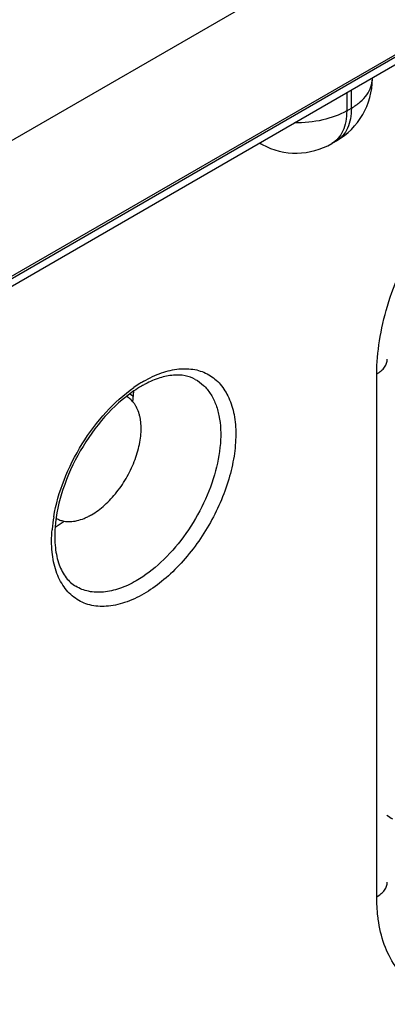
# Model space of a CAD drawing. Header units: inches. Extents: x 0 to 34, y 0 to 22.
# Tile 75 of 168: x 5.83 to 6.061, y 17.062 to 17.681. Entities that reach past the tile are written whole.
import ezdxf

# ---------------------------------------------------------------- set-up
doc = ezdxf.new("R2010")
doc.units = ezdxf.units.IN
doc.header["$LTSCALE"] = 1.87
doc.header["$MEASUREMENT"] = 0
doc.layers.get('0').update_dxf_attribs({"linetype": 'CONTINUOUS'})
doc.layers.add('02___PRT_ALL_AXES', color=7, linetype='CONTINUOUS')

msp = doc.modelspace()

# ---------------------------------------------------------------- linework, layer by layer
at = {"color": 7, "linetype": 'CONTINUOUS'}
for p, q in [((4.56377, 16.79056), (8.99215, 19.34746)), ((4.56081, 16.78404), (8.9892, 19.34093)), ((6.07912, 17.75219), (5.76859, 17.57289)), ((6.11508, 17.6876), (5.7983, 17.50469)), ((6.05143, 17.64408), (6.05143, 17.6447)), ((6.0353, 17.63538), (6.0353, 17.624)), ((6.03825, 17.62571), (6.03825, 17.63709)), ((6.0353, 17.624), (6.03825, 17.62571)), ((6.02598, 17.60341), (6.02893, 17.60511)), ((5.98216, 17.60274), (5.9804, 17.60369)), ((6.05425, 17.12972), (6.05425, 17.45855)), ((5.89887, 17.44591), (5.90116, 17.44458)), ((5.90083, 17.44086), (5.90143, 17.44778)), ((5.85198, 17.3621), (5.85757, 17.36601)), ((5.85005, 17.36079), (5.85006, 17.36096))]:
    msp.add_line(p, q, dxfattribs=at)
for centre, radius, start, end in [((6.00643, 17.64408), 0.045, 300.0008, 359.9992), ((5.98931, 17.61603), 0.01509, 234.41255, 241.71633), ((6.00348, 17.64238), 0.045, 241.73017, 300.00088), ((5.95123, 17.37905), 0.08665, 122.05338, 125.08403), ((5.94372, 17.386), 0.07489, 120.02879, 124.38724), ((5.94746, 17.38499), 0.07961, 120.01235, 122.02945), ((5.94018, 17.39209), 0.06784, 117.71937, 120.01551), ((5.94483, 17.35254), 0.09514, 170.26995, 174.92376), ((5.9389, 17.35311), 0.08919, 175.05661, 175.28853), ((6.07809, 17.20266), 0.02777, 231.10027, 239.96892)]:
    msp.add_arc(centre, radius, start, end, dxfattribs=at)
for points, knots in [([(6.03825, 17.62571), (6.04022, 17.62685), (6.04381, 17.62932), (6.04809, 17.63382), (6.0508, 17.63879), (6.05143, 17.64237), (6.05143, 17.64408)], [0, 0, 0, 0, 0.289796, 0.549041, 0.782223, 1, 1, 1, 1]), ([(6.0353, 17.624), (6.03064, 17.62132), (6.0198, 17.61745), (6.00843, 17.61632), (6.00248, 17.6164)], [0, 0, 0, 0, 0.474453, 1, 1, 1, 1]), ([(6.0353, 17.624), (6.0353, 17.62172), (6.03495, 17.61739), (6.03319, 17.61143), (6.03024, 17.6066), (6.02746, 17.60426), (6.02598, 17.60341)], [0, 0, 0, 0, 0.289803, 0.549049, 0.782228, 1, 1, 1, 1]), ([(6.03825, 17.62571), (6.03825, 17.62343), (6.0379, 17.61909), (6.03615, 17.61314), (6.03319, 17.6083), (6.03041, 17.60597), (6.02893, 17.60511)], [0, 0, 0, 0, 0.289803, 0.549049, 0.782228, 1, 1, 1, 1]), ([(6.05425, 17.45855), (6.05425, 17.46549), (6.05553, 17.47993), (6.06059, 17.50172), (6.06871, 17.52378), (6.07957, 17.5453), (6.09278, 17.56547), (6.10783, 17.58353), (6.12416, 17.59881), (6.13603, 17.60713), (6.14204, 17.6106)], [0, 0, 0, 0, 0.114151, 0.237321, 0.36697, 0.499994, 0.633019, 0.76267, 0.885844, 1, 1, 1, 1]), ([(6.05425, 17.45855), (6.05524, 17.45912), (6.05703, 17.46036), (6.05917, 17.46261), (6.06053, 17.4651), (6.06084, 17.46688), (6.06084, 17.46774)], [0, 0, 0, 0, 0.289802, 0.54904, 0.782223, 1, 1, 1, 1]), ([(5.90764, 17.45393), (5.91124, 17.45601), (5.91839, 17.45941), (5.92938, 17.46206), (5.93969, 17.4618), (5.94887, 17.45847), (5.95635, 17.45218), (5.96173, 17.44338), (5.96493, 17.43254), (5.96592, 17.42007), (5.96472, 17.4064), (5.96017, 17.38683), (5.94959, 17.36284), (5.9341, 17.34169), (5.91944, 17.32797), (5.91161, 17.32248), (5.90764, 17.32019)], [0, 0, 0, 0, 0.060412, 0.114456, 0.163064, 0.208459, 0.253854, 0.30246, 0.356501, 0.41691, 0.48353, 0.555413, 0.708451, 0.861492, 0.933377, 1, 1, 1, 1]), ([(5.94005, 17.45511), (5.93811, 17.45618), (5.93358, 17.45776), (5.9259, 17.45802), (5.91732, 17.45618), (5.91158, 17.4537), (5.90862, 17.45215)], [0, 0, 0, 0, 0.203198, 0.430462, 0.694906, 1, 1, 1, 1]), ([(5.85106, 17.36862), (5.8524, 17.37652), (5.85704, 17.39247), (5.86826, 17.41476), (5.88304, 17.43455), (5.89508, 17.4455), (5.90142, 17.44995)], [0, 0, 0, 0, 0.245926, 0.505446, 0.762099, 1, 1, 1, 1]), ([(5.94005, 17.45511), (5.94193, 17.45408), (5.94551, 17.45145), (5.94984, 17.44618), (5.95309, 17.43969), (5.95604, 17.42921), (5.95651, 17.41386), (5.95262, 17.39435), (5.94466, 17.37446), (5.93326, 17.35584), (5.91939, 17.34001), (5.90854, 17.33165), (5.90295, 17.32842)], [0, 0, 0, 0, 0.042863, 0.087375, 0.135025, 0.186788, 0.303724, 0.437282, 0.581739, 0.729158, 0.871063, 1, 1, 1, 1]), ([(5.90142, 17.4478), (5.89475, 17.44324), (5.88213, 17.43166), (5.86705, 17.41055), (5.85629, 17.38695), (5.85255, 17.37023), (5.85194, 17.36216)], [0, 0, 0, 0, 0.23865, 0.499917, 0.761227, 1, 1, 1, 1]), ([(5.90764, 17.32019), (5.90383, 17.31799), (5.89626, 17.31442), (5.88461, 17.31186), (5.87375, 17.31263), (5.86428, 17.31692), (5.85692, 17.32447), (5.85201, 17.33468), (5.84959, 17.34699), (5.84964, 17.35581), (5.85002, 17.36043)], [0, 0, 0, 0, 0.142309, 0.268685, 0.381945, 0.488543, 0.597301, 0.716227, 0.850058, 1, 1, 1, 1]), ([(5.85194, 17.36216), (5.85161, 17.35787), (5.85162, 17.34982), (5.85392, 17.33888), (5.8583, 17.33035), (5.86263, 17.32635), (5.86491, 17.32497)], [0, 0, 0, 0, 0.313298, 0.581861, 0.806222, 1, 1, 1, 1]), ([(5.90295, 17.32842), (5.8996, 17.32649), (5.89294, 17.32333), (5.88271, 17.32091), (5.87313, 17.32126), (5.86739, 17.32346), (5.86491, 17.32497)], [0, 0, 0, 0, 0.290203, 0.549335, 0.782179, 1, 1, 1, 1]), ([(6.05425, 17.12972), (6.05524, 17.13029), (6.05703, 17.13152), (6.05917, 17.13377), (6.06053, 17.13626), (6.06084, 17.13805), (6.06084, 17.13891)], [0, 0, 0, 0, 0.289802, 0.54904, 0.782223, 1, 1, 1, 1]), ([(6.05548, 17.11358), (6.05527, 17.11487), (6.05454, 17.12022), (6.05425, 17.12563), (6.05425, 17.12972)], [0, 0, 0, 0, 0.241662, 1, 1, 1, 1]), ([(6.06676, 17.08479), (6.06383, 17.08875), (6.0589, 17.09804), (6.05634, 17.10819), (6.05548, 17.11358)], [0, 0, 0, 0, 0.474022, 1, 1, 1, 1])]:
    msp.add_open_spline(points, degree=3, knots=knots, dxfattribs=at)
at = {"layer": '02___PRT_ALL_AXES', "color": 7, "linetype": 'CONTINUOUS'}
msp.add_line((5.85257, 17.36776), (5.85262, 17.36773), dxfattribs=at)
for points in [[(5.89687, 17.44437), (5.89686, 17.44438), (5.89685, 17.44438), (5.89684, 17.44439)], [(5.85256, 17.36776), (5.85258, 17.36775), (5.8526, 17.36774), (5.85262, 17.36773)]]:
    msp.add_open_spline(points, degree=3, dxfattribs=at)
for points, knots in [([(5.90091, 17.44097), (5.90034, 17.44165), (5.89908, 17.44291), (5.89763, 17.44393), (5.89687, 17.44437)], [0, 0, 0, 0, 0.505069, 1, 1, 1, 1]), ([(5.87475, 17.36992), (5.8762, 17.37076), (5.87908, 17.37266), (5.88318, 17.37601), (5.88713, 17.3799), (5.89087, 17.38426), (5.89431, 17.38901), (5.89741, 17.39406), (5.9001, 17.39932), (5.90234, 17.40471), (5.90408, 17.41011), (5.90531, 17.41545), (5.90599, 17.42062), (5.90609, 17.42478), (5.90588, 17.42794), (5.90558, 17.43018), (5.90514, 17.4323), (5.90439, 17.43492), (5.90336, 17.43736), (5.90204, 17.43953), (5.9013, 17.44051), (5.90091, 17.44097)], [0, 0, 0, 0, 0.060413, 0.124398, 0.191375, 0.260686, 0.33155, 0.403135, 0.474584, 0.545041, 0.61369, 0.679783, 0.742677, 0.801878, 0.830004, 0.857115, 0.88321, 0.908315, 0.955699, 0.978186, 1, 1, 1, 1]), ([(5.8575, 17.36595), (5.85814, 17.36583), (5.85947, 17.36566), (5.86151, 17.36563), (5.86361, 17.36582), (5.86656, 17.36637), (5.86955, 17.36735), (5.87251, 17.36869), (5.874, 17.36949), (5.87475, 17.36992)], [0, 0, 0, 0, 0.10882, 0.221311, 0.338133, 0.459803, 0.718865, 0.856762, 1, 1, 1, 1]), ([(5.85262, 17.36773), (5.85337, 17.3673), (5.85495, 17.36656), (5.85664, 17.36611), (5.8575, 17.36595)], [0, 0, 0, 0, 0.49509, 1, 1, 1, 1])]:
    msp.add_open_spline(points, degree=3, knots=knots, dxfattribs=at)

doc.saveas('drawing.dxf')
